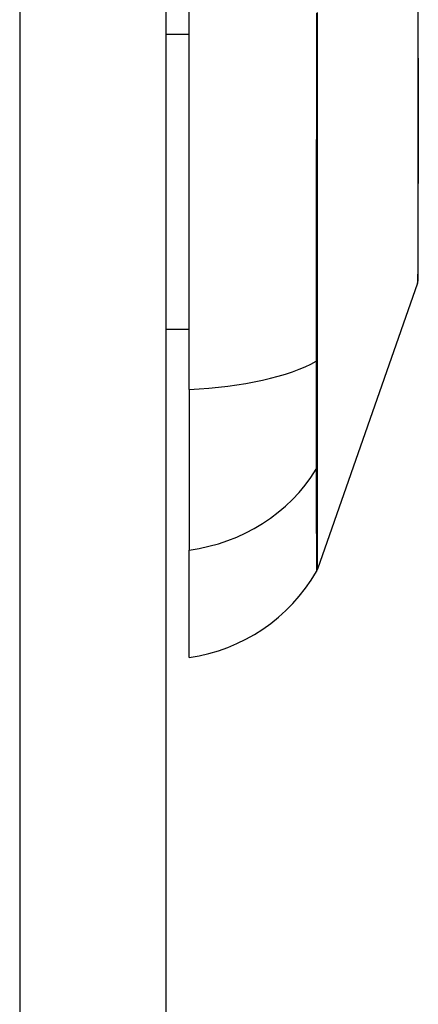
# Model space of a CAD drawing. Header units: inches. Extents: x 17 to 386, y 34 to 183.
# Tile 46 of 139: x 114.253 to 114.523, y 122.4 to 123.067. Entities that reach past the tile are written whole.
import ezdxf

# ---------------------------------------------------------------- set-up
doc = ezdxf.new("R2010")
doc.units = ezdxf.units.IN
doc.header["$MEASUREMENT"] = 0
doc.layers.add('Visible Edges(ANSI)', color=7, linetype='Continuous', lineweight=25)
doc.layers.add('Visible Tangent Edges(ANSI)', color=7, linetype='Continuous', lineweight=25)

msp = doc.modelspace()

# ---------------------------------------------------------------- linework, layer by layer
at = {"layer": 'Visible Edges(ANSI)'}
for p, q in [((114.35171, 124.57035), (114.35171, 94.85035)), ((114.36745, 122.81667), (114.36745, 123.67404)), ((114.35171, 123.05727), (114.36745, 123.05727)), ((114.5221, 122.88855), (114.45436, 122.69501)), ((114.35171, 122.85756), (114.36745, 122.85756)), ((114.36745, 122.81667), (114.36745, 122.70788)), ((114.36745, 122.63512), (114.36745, 122.70788))]:
    msp.add_line(p, q, dxfattribs=at)
at = {"layer": 'Visible Edges(ANSI)', "flags": 128}
msp.add_lwpolyline([(114.52237, 122.89016), (114.52238, 122.89059), (114.52238, 122.89188), (114.52239, 122.89402), (114.52239, 122.897), (114.5224, 122.9008), (114.52242, 122.90544), (114.52243, 122.91091), (114.52245, 122.91721), (114.52246, 122.9243), (114.52248, 122.93217), (114.52249, 122.94079), (114.52251, 122.95011), (114.52253, 122.96012), (114.52255, 122.97081), (114.52256, 122.98217), (114.52256, 122.99417), (114.52256, 123.00676), (114.52254, 123.01994), (114.52253, 123.03366), (114.52251, 123.04788), (114.52249, 123.06258), (114.52248, 123.07777)], dxfattribs=at)
at = {"layer": 'Visible Edges(ANSI)'}
for centre, radius, start, end in [((114.51745, 122.89017), 0.00492, 340.70995, 359.82686), ((114.35114, 122.7521), 0.11811, 277.9413, 330.18311), ((114.44507, 122.69826), 0.00984, 330.18311, 340.70995)]:
    msp.add_arc(centre, radius, start, end, dxfattribs=at)
at = {"layer": 'Visible Tangent Edges(ANSI)'}
for p, q in [((114.25271, 124.57035), (114.25271, 94.85035)), ((114.4544, 122.83655), (114.4544, 122.83702)), ((114.4544, 122.76463), (114.4544, 122.7648))]:
    msp.add_line(p, q, dxfattribs=at)
at = {"layer": 'Visible Tangent Edges(ANSI)', "flags": 128}
for points in [[(114.45357, 123.07146), (114.45355, 123.03716), (114.45353, 123.00304), (114.45351, 122.96909), (114.45348, 122.93537), (114.45346, 122.9019), (114.45343, 122.86869), (114.45341, 122.83577)], [(114.4544, 122.83702), (114.4544, 122.86981), (114.45439, 122.90289), (114.45439, 122.93625), (114.45439, 122.96986), (114.45438, 123.0037), (114.45438, 123.03772), (114.45437, 123.07191)], [(114.5223, 123.0671), (114.52234, 123.04952), (114.52237, 123.03264), (114.5224, 123.01648)], [(114.5224, 123.01648), (114.52241, 123.01447), (114.52241, 123.01248), (114.52241, 123.0105), (114.52242, 123.00853), (114.52242, 123.00657), (114.52242, 123.00462), (114.52242, 123.00269), (114.52242, 123.00077), (114.52243, 122.99887), (114.52243, 122.99697), (114.52243, 122.99509), (114.52243, 122.99323), (114.52243, 122.99137), (114.52243, 122.98953), (114.52243, 122.98771), (114.52242, 122.98589), (114.52242, 122.98409), (114.52242, 122.98231), (114.52242, 122.98054), (114.52242, 122.97878), (114.52241, 122.97704), (114.52241, 122.97531), (114.52241, 122.97359), (114.5224, 122.9719)], [(114.5224, 122.9719), (114.52239, 122.96538), (114.52237, 122.9591), (114.52235, 122.95305), (114.52234, 122.94724), (114.52232, 122.94168), (114.5223, 122.93637), (114.52229, 122.93131), (114.52227, 122.92652), (114.52225, 122.92199), (114.52224, 122.91774), (114.52222, 122.91376), (114.5222, 122.91006), (114.52219, 122.90665), (114.52217, 122.90353), (114.52216, 122.9007), (114.52215, 122.89816), (114.52214, 122.89592), (114.52213, 122.89397), (114.52212, 122.89232), (114.52211, 122.89096), (114.52211, 122.88991), (114.5221, 122.88915), (114.5221, 122.8887), (114.5221, 122.88855)], [(114.45341, 122.83577), (114.4534, 122.83158), (114.45339, 122.82744), (114.45338, 122.82338), (114.45337, 122.81938), (114.45336, 122.81547), (114.45336, 122.81163), (114.45335, 122.80789), (114.45335, 122.80425), (114.45334, 122.8007), (114.45334, 122.79726), (114.45334, 122.79393), (114.45334, 122.79071), (114.45334, 122.78761), (114.45334, 122.78463), (114.45334, 122.78179), (114.45335, 122.77908), (114.45335, 122.7765), (114.45336, 122.77406), (114.45336, 122.77176), (114.45337, 122.76961), (114.45338, 122.76761), (114.45339, 122.76576), (114.4534, 122.76407), (114.45341, 122.76254)], [(114.4544, 122.7648), (114.4544, 122.76634), (114.4544, 122.76803), (114.4544, 122.76987), (114.4544, 122.77186), (114.4544, 122.77398), (114.4544, 122.77625), (114.4544, 122.77865), (114.4544, 122.78118), (114.4544, 122.78384), (114.4544, 122.78663), (114.4544, 122.78954), (114.4544, 122.79257), (114.4544, 122.79572), (114.4544, 122.79897), (114.4544, 122.80233), (114.4544, 122.80579), (114.4544, 122.80935), (114.4544, 122.813), (114.4544, 122.81674), (114.4544, 122.82056), (114.4544, 122.82445), (114.4544, 122.82842), (114.4544, 122.83245), (114.4544, 122.83655)], [(114.45341, 122.76254), (114.45343, 122.75698), (114.45344, 122.7516), (114.45345, 122.74647), (114.45346, 122.74157), (114.45347, 122.7369), (114.45348, 122.73246), (114.4535, 122.72825), (114.45351, 122.72428), (114.45352, 122.72054), (114.45353, 122.71704), (114.45354, 122.71378), (114.45355, 122.71076), (114.45356, 122.70798), (114.45357, 122.70544), (114.45358, 122.70315), (114.45358, 122.70109), (114.45359, 122.69928), (114.45359, 122.69771), (114.4536, 122.69638), (114.4536, 122.69529), (114.45361, 122.69445), (114.45361, 122.69385), (114.45361, 122.69349), (114.45361, 122.69337)], [(114.45436, 122.69501), (114.45436, 122.69513), (114.45436, 122.6955), (114.45436, 122.6961), (114.45436, 122.69696), (114.45436, 122.69805), (114.45437, 122.69939), (114.45437, 122.70098), (114.45437, 122.70281), (114.45437, 122.70488), (114.45437, 122.7072), (114.45438, 122.70976), (114.45438, 122.71256), (114.45438, 122.71561), (114.45438, 122.71889), (114.45438, 122.72241), (114.45439, 122.72618), (114.45439, 122.73017), (114.45439, 122.73441), (114.45439, 122.73887), (114.45439, 122.74357), (114.45439, 122.7485), (114.4544, 122.75365), (114.4544, 122.759), (114.4544, 122.76463)]]:
    msp.add_lwpolyline(points, dxfattribs=at)
at = {"layer": 'Visible Tangent Edges(ANSI)'}
for centre, major_axis, ratio, start_param, end_param in [((114.35114, 122.85526), (0.11811, 0), 0.32996, 4.850991, 5.75935), ((114.44489, 122.8374), (0.00984, -0.00003), 0.32572, 5.760249, 6.023956), ((114.35114, 122.81831), (-0.11811, 0), 0.943995, 1.709398, 2.617758), ((114.44489, 122.76718), (0.00984, 0.00008), 0.945463, 5.751833, 6.01554)]:
    msp.add_ellipse(centre, major_axis=major_axis, ratio=ratio, start_param=start_param, end_param=end_param, dxfattribs=at)

doc.saveas('drawing.dxf')
